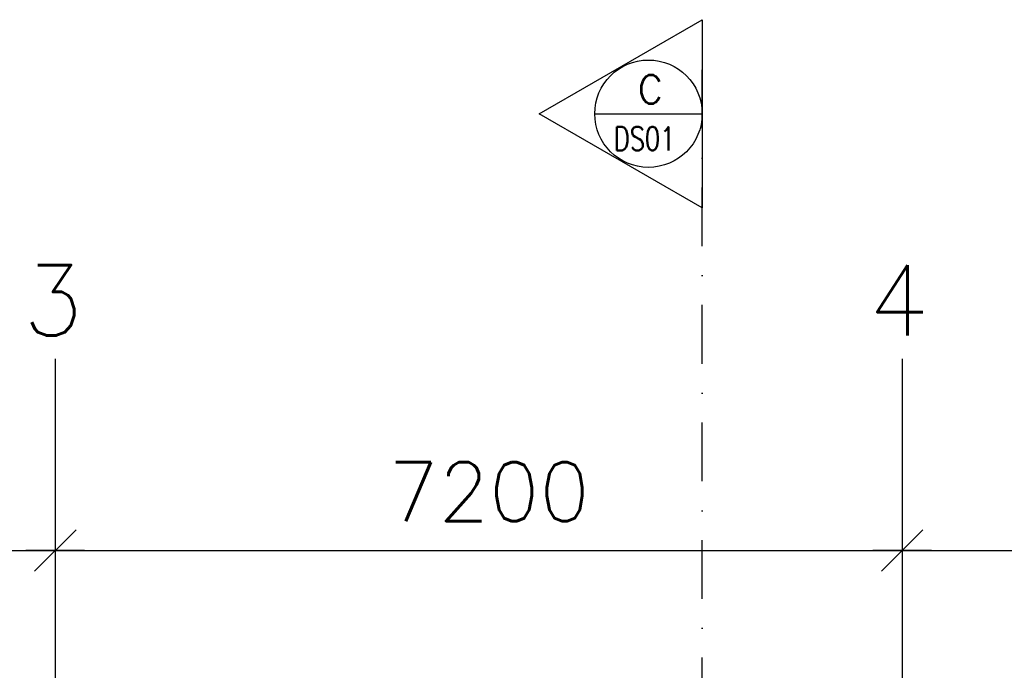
# Model space of a CAD drawing. Extents: x -18628 to 99585, y 127200 to 154480.
# Tile 16 of 59: x -463 to 7908, y 148945 to 154480. Entities that reach past the tile are written whole.
import ezdxf
from ezdxf.enums import TextEntityAlignment as Align

# ---------------------------------------------------------------- set-up
doc = ezdxf.new("R2010")
doc.units = 0
doc.header["$LTSCALE"] = 1000
doc.header["$MEASUREMENT"] = 0
doc.linetypes.add('DASHDOT', pattern=[1, 0.5, -0.25, 0, -0.25])
for name, color, linetype in [('B02', 7, 'CONTINUOUS'), ('B16', 7, 'CONTINUOUS'), ('B20', 7, 'CONTINUOUS')]:
    doc.layers.add(name, color=color, linetype=linetype)
doc.styles.add('TXT', font='txt.shx')

# ---------------------------------------------------------------- blocks, each defined once
blk = doc.blocks.new('B__DIM')
at = {"layer": 'B20', "color": 1, "linetype": 'Continuous'}
for p, q in [((-353.56, -353.56), (353.56, 353.56)), ((0, -500), (0, 500)), ((-500, 0), (500, 0))]:
    blk.add_line(p, q, dxfattribs=at)

msp = doc.modelspace()

# ---------------------------------------------------------------- linework, layer by layer
at = {"layer": 'B02', "color": 5, "linetype": 'Continuous'}
for p, q in [((-160.5, 151594.9), (-160.5, 127199.6)), ((7039.5, 151594.9), (7039.5, 127199.6))]:
    msp.add_line(p, q, dxfattribs=at)
at = {"layer": 'B16', "color": 2, "linetype": 'DASHDOT'}
msp.add_line((5339.5, 148553), (5339.5, 154279.5), dxfattribs=at)
at = {"layer": 'B16', "color": 2, "linetype": 'Continuous'}
msp.add_line((4425.8, 153680.3), (5339.5, 153680.3), dxfattribs=at)
at = {"layer": 'B16', "color": 7, "linetype": 'Continuous'}
msp.add_lwpolyline([(3953.9, 153680.3), (5339.5, 154480.3), (5339.5, 152880.3), (5339.5, 152880.3), (3953.9, 153680.3)], close=True, dxfattribs=at)
msp.add_circle((4882.7, 153680.3), 456.8, dxfattribs=at)
msp.add_circle((4882.7, 153680.3), 456.8, dxfattribs=at)
at = {"layer": 'B20', "color": 1, "linetype": 'Continuous'}
for p, q in [((-7360.5, 149964.7), (-160.5, 149964.7)), ((-160.5, 149964.7), (7039.5, 149964.7)), ((7039.5, 149964.7), (14239.5, 149964.7))]:
    msp.add_line(p, q, dxfattribs=at)

# ---------------------------------------------------------------- block references
at = {"layer": 'B20', "color": 1, "linetype": 'Continuous', "xscale": 0.5, "yscale": 0.5, "rotation": 180}
for p in [(-160.5, 149964.7), (7039.5, 149964.7)]:
    msp.add_blockref('B__DIM', p, dxfattribs=at)

# ---------------------------------------------------------------- texts
at = {"layer": 'B02', "color": 1, "linetype": 'Continuous', "style": 'TXT'}
for s, p in [('3', (-438, 151793)), ('4', (6751, 151793))]:
    msp.add_text(s, height=600, dxfattribs=at).set_placement(p)
at = {"layer": 'B16', "color": 2, "linetype": 'Continuous', "style": 'TXT'}
msp.add_text('C', height=240, dxfattribs=at).set_placement((4790.7, 153767.5))
at = {"layer": 'B16', "color": 2, "linetype": 'Continuous', "style": 'TXT', "width": 0.75}
msp.add_text('DS01', height=200, dxfattribs=at).set_placement((4589.1, 153468.3), align=Align.MIDDLE_LEFT)
at = {"layer": 'B20', "color": 1, "linetype": 'Continuous', "style": 'TXT'}
msp.add_text('7200', height=500, dxfattribs=at).set_placement((2669.5, 150464.7), align=Align.MIDDLE_LEFT)

doc.saveas('drawing.dxf')
